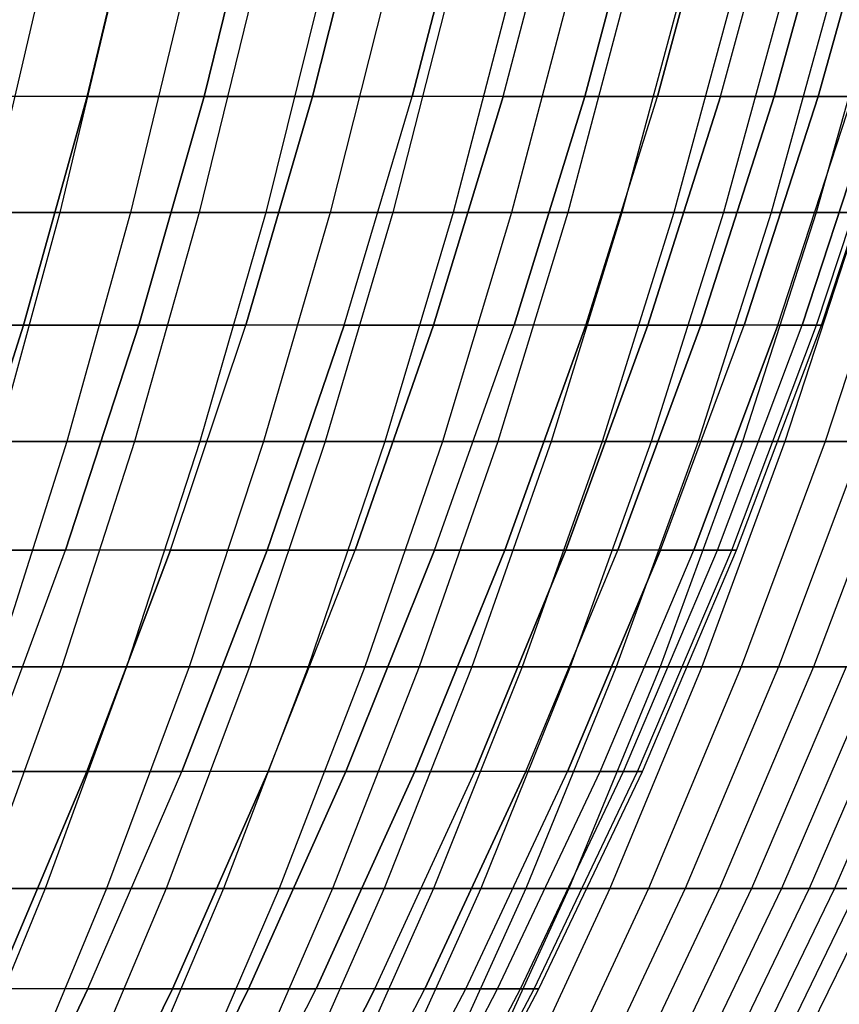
# Model space of a CAD drawing. Extents: x -125 to 125, y -143 to 0.
# Tile 123 of 241: x 44.52 to 53.02, y -109.62 to -99.41. Entities that reach past the tile are written whole.
import ezdxf

# ---------------------------------------------------------------- set-up
doc = ezdxf.new("R2010")
doc.units = 0
doc.header["$LTSCALE"] = 25.4
doc.layers.get('0').update_dxf_attribs({"linetype": 'CONTINUOUS'})

# ---------------------------------------------------------------- blocks, each defined once
blk = doc.blocks.new('NL2500026672_STL')
at = {"color": 0}
for p, q in [((45.216, -100.208, 28.806), (45.789, -97.807, 29.171)), ((45.216, -100.208, 28.806), (45.789, -97.807, 29.171)), ((45.216, -100.208, -28.806), (45.789, -97.807, -29.171)), ((45.216, -100.208, -28.806), (45.789, -97.807, -29.171)), ((46.43, -100.208, 26.806), (47.018, -97.807, 27.146)), ((46.43, -100.208, 26.806), (47.018, -97.807, 27.146)), ((47.018, -97.807, -27.146), (46.43, -100.208, -26.806)), ((47.018, -97.807, -27.146), (46.43, -100.208, -26.806)), ((47.555, -100.208, 24.755), (48.157, -97.807, 25.069)), ((47.555, -100.208, 24.755), (48.157, -97.807, 25.069)), ((48.157, -97.807, -25.069), (47.555, -100.208, -24.755)), ((48.157, -97.807, -25.069), (47.555, -100.208, -24.755)), ((48.589, -100.208, 22.658), (49.205, -97.807, 22.945)), ((48.589, -100.208, 22.658), (49.205, -97.807, 22.945)), ((49.205, -97.807, -22.945), (48.589, -100.208, -22.658)), ((49.205, -97.807, -22.945), (48.589, -100.208, -22.658)), ((49.531, -100.208, 20.517), (50.159, -97.807, 20.777)), ((49.531, -100.208, 20.517), (50.159, -97.807, 20.777)), ((49.531, -100.208, -20.517), (50.159, -97.807, -20.777)), ((49.531, -100.208, -20.517), (50.159, -97.807, -20.777)), ((50.379, -100.208, 18.336), (51.017, -97.807, 18.569)), ((50.379, -100.208, 18.336), (51.017, -97.807, 18.569)), ((51.017, -97.807, -18.569), (50.379, -100.208, -18.336)), ((51.017, -97.807, -18.569), (50.379, -100.208, -18.336)), ((51.131, -100.208, 16.122), (51.779, -97.807, 16.326)), ((51.131, -100.208, 16.122), (51.779, -97.807, 16.326)), ((51.779, -97.807, -16.326), (51.131, -100.208, -16.122)), ((51.779, -97.807, -16.326), (51.131, -100.208, -16.122)), ((51.785, -100.208, 13.876), (52.442, -97.807, 14.052)), ((51.785, -100.208, 13.876), (52.442, -97.807, 14.052)), ((51.785, -100.208, -13.876), (52.442, -97.807, -14.052)), ((51.785, -100.208, -13.876), (52.442, -97.807, -14.052)), ((52.341, -100.208, 11.604), (53.005, -97.807, 11.751)), ((52.341, -100.208, 11.604), (53.005, -97.807, 11.751)), ((53.005, -97.807, -11.751), (52.341, -100.208, -11.604)), ((53.005, -97.807, -11.751), (52.341, -100.208, -11.604)), ((52.798, -100.208, 9.31), (53.467, -97.807, 9.428)), ((52.798, -100.208, 9.31), (53.467, -97.807, 9.428)), ((53.467, -97.807, -9.428), (52.798, -100.208, -9.31)), ((53.467, -97.807, -9.428), (52.798, -100.208, -9.31)), ((44.746, -99.006, -36.574), (44.184, -101.412, -36.115)), ((44.746, -99.006, -36.574), (44.184, -101.412, -36.115)), ((45.507, -99.006, 35.623), (44.935, -101.412, 35.175)), ((45.507, -99.006, 35.623), (44.935, -101.412, 35.175)), ((46.248, -99.006, -34.655), (45.667, -101.412, -34.22)), ((46.248, -99.006, -34.655), (45.667, -101.412, -34.22)), ((46.968, -99.006, 33.673), (46.378, -101.412, 33.249)), ((46.968, -99.006, 33.673), (46.378, -101.412, 33.249)), ((47.668, -99.006, -32.675), (47.069, -101.412, -32.264)), ((47.668, -99.006, -32.675), (47.069, -101.412, -32.264)), ((48.346, -99.006, 31.663), (47.739, -101.412, 31.265)), ((48.346, -99.006, 31.663), (47.739, -101.412, 31.265)), ((49.003, -99.006, -30.636), (48.387, -101.412, -30.251)), ((49.003, -99.006, -30.636), (48.387, -101.412, -30.251)), ((49.638, -99.006, 29.596), (49.014, -101.412, 29.225)), ((49.638, -99.006, 29.596), (49.014, -101.412, 29.225)), ((50.251, -99.006, -28.543), (49.619, -101.412, -28.185)), ((50.251, -99.006, -28.543), (49.619, -101.412, -28.185)), ((50.841, -99.006, 27.478), (50.203, -101.412, 27.132)), ((50.841, -99.006, 27.478), (50.203, -101.412, 27.132)), ((51.409, -99.006, -26.4), (50.763, -101.412, -26.068)), ((51.409, -99.006, -26.4), (50.763, -101.412, -26.068)), ((51.955, -99.006, 25.31), (51.302, -101.412, 24.992)), ((51.955, -99.006, 25.31), (51.302, -101.412, 24.992)), ((52.477, -99.006, -24.209), (51.817, -101.412, -23.905)), ((52.477, -99.006, -24.209), (51.817, -101.412, -23.905)), ((52.975, -99.006, 23.097), (52.31, -101.412, 22.807)), ((52.975, -99.006, 23.097), (52.31, -101.412, 22.807)), ((53.451, -99.006, -21.975), (52.779, -101.412, -21.699)), ((53.451, -99.006, -21.975), (52.779, -101.412, -21.699)), ((45.216, -100.208, 28.806), (43.917, -100.208, 30.751)), ((45.216, -100.208, 28.806), (43.917, -100.208, 30.751)), ((45.216, -100.208, -28.806), (43.917, -100.208, -30.751)), ((45.216, -100.208, -28.806), (43.917, -100.208, -30.751)), ((44.558, -102.577, 28.387), (45.216, -100.208, 28.806)), ((44.558, -102.577, 28.387), (45.216, -100.208, 28.806)), ((45.216, -100.208, -28.806), (44.558, -102.577, -28.387)), ((45.216, -100.208, -28.806), (44.558, -102.577, -28.387)), ((46.43, -100.208, 26.806), (45.216, -100.208, 28.806)), ((46.43, -100.208, 26.806), (45.216, -100.208, 28.806)), ((45.216, -100.208, -28.806), (46.43, -100.208, -26.806)), ((45.216, -100.208, -28.806), (46.43, -100.208, -26.806)), ((45.754, -102.577, 26.416), (46.43, -100.208, 26.806)), ((45.754, -102.577, 26.416), (46.43, -100.208, 26.806)), ((46.43, -100.208, -26.806), (45.754, -102.577, -26.416)), ((46.43, -100.208, -26.806), (45.754, -102.577, -26.416)), ((47.555, -100.208, 24.755), (46.43, -100.208, 26.806)), ((47.555, -100.208, 24.755), (46.43, -100.208, 26.806)), ((46.43, -100.208, -26.806), (47.555, -100.208, -24.755)), ((46.43, -100.208, -26.806), (47.555, -100.208, -24.755)), ((46.863, -102.577, 24.395), (47.555, -100.208, 24.755)), ((46.863, -102.577, 24.395), (47.555, -100.208, 24.755)), ((47.555, -100.208, -24.755), (46.863, -102.577, -24.395)), ((47.555, -100.208, -24.755), (46.863, -102.577, -24.395)), ((48.589, -100.208, 22.658), (47.555, -100.208, 24.755)), ((48.589, -100.208, 22.658), (47.555, -100.208, 24.755)), ((47.555, -100.208, -24.755), (48.589, -100.208, -22.658)), ((47.555, -100.208, -24.755), (48.589, -100.208, -22.658)), ((47.882, -102.577, 22.328), (48.589, -100.208, 22.658)), ((47.882, -102.577, 22.328), (48.589, -100.208, 22.658)), ((47.882, -102.577, -22.328), (48.589, -100.208, -22.658)), ((47.882, -102.577, -22.328), (48.589, -100.208, -22.658)), ((49.531, -100.208, 20.517), (48.589, -100.208, 22.658)), ((49.531, -100.208, 20.517), (48.589, -100.208, 22.658)), ((49.531, -100.208, -20.517), (48.589, -100.208, -22.658)), ((49.531, -100.208, -20.517), (48.589, -100.208, -22.658)), ((48.81, -102.577, 20.218), (49.531, -100.208, 20.517)), ((48.81, -102.577, 20.218), (49.531, -100.208, 20.517)), ((49.531, -100.208, -20.517), (48.81, -102.577, -20.218)), ((49.531, -100.208, -20.517), (48.81, -102.577, -20.218)), ((50.379, -100.208, 18.336), (49.531, -100.208, 20.517)), ((50.379, -100.208, 18.336), (49.531, -100.208, 20.517)), ((49.531, -100.208, -20.517), (50.379, -100.208, -18.336)), ((49.531, -100.208, -20.517), (50.379, -100.208, -18.336)), ((49.646, -102.577, 18.07), (50.379, -100.208, 18.336)), ((49.646, -102.577, 18.07), (50.379, -100.208, 18.336)), ((50.379, -100.208, -18.336), (49.646, -102.577, -18.07)), ((50.379, -100.208, -18.336), (49.646, -102.577, -18.07)), ((51.131, -100.208, 16.122), (50.379, -100.208, 18.336)), ((51.131, -100.208, 16.122), (50.379, -100.208, 18.336)), ((50.379, -100.208, -18.336), (51.131, -100.208, -16.122)), ((50.379, -100.208, -18.336), (51.131, -100.208, -16.122)), ((50.387, -102.577, 15.887), (51.131, -100.208, 16.122)), ((50.387, -102.577, 15.887), (51.131, -100.208, 16.122)), ((50.387, -102.577, -15.887), (51.131, -100.208, -16.122)), ((50.387, -102.577, -15.887), (51.131, -100.208, -16.122)), ((51.032, -102.577, 13.674), (51.785, -100.208, 13.876)), ((51.032, -102.577, 13.674), (51.785, -100.208, 13.876)), ((51.785, -100.208, -13.876), (51.032, -102.577, -13.674)), ((51.785, -100.208, -13.876), (51.032, -102.577, -13.674)), ((51.785, -100.208, 13.876), (51.131, -100.208, 16.122)), ((51.785, -100.208, 13.876), (51.131, -100.208, 16.122)), ((51.785, -100.208, -13.876), (51.131, -100.208, -16.122)), ((51.785, -100.208, -13.876), (51.131, -100.208, -16.122)), ((51.58, -102.577, 11.435), (52.341, -100.208, 11.604)), ((51.58, -102.577, 11.435), (52.341, -100.208, 11.604)), ((52.341, -100.208, -11.604), (51.58, -102.577, -11.435)), ((52.341, -100.208, -11.604), (51.58, -102.577, -11.435)), ((52.341, -100.208, 11.604), (51.785, -100.208, 13.876)), ((52.341, -100.208, 11.604), (51.785, -100.208, 13.876)), ((51.785, -100.208, -13.876), (52.341, -100.208, -11.604)), ((51.785, -100.208, -13.876), (52.341, -100.208, -11.604)), ((52.029, -102.577, 9.174), (52.798, -100.208, 9.31)), ((52.029, -102.577, 9.174), (52.798, -100.208, 9.31)), ((52.798, -100.208, -9.31), (52.029, -102.577, -9.174)), ((52.798, -100.208, -9.31), (52.029, -102.577, -9.174)), ((52.798, -100.208, 9.31), (52.341, -100.208, 11.604)), ((52.798, -100.208, 9.31), (52.341, -100.208, 11.604)), ((52.341, -100.208, -11.604), (52.798, -100.208, -9.31)), ((52.341, -100.208, -11.604), (52.798, -100.208, -9.31)), ((52.38, -102.577, 6.896), (53.154, -100.208, 6.998)), ((52.38, -102.577, 6.896), (53.154, -100.208, 6.998)), ((52.38, -102.577, -6.896), (53.154, -100.208, -6.998)), ((52.38, -102.577, -6.896), (53.154, -100.208, -6.998)), ((53.408, -100.208, -4.673), (52.631, -102.577, -4.605)), ((52.631, -102.577, 4.605), (53.408, -100.208, 4.673)), ((52.631, -102.577, 4.605), (53.408, -100.208, 4.673)), ((53.408, -100.208, -4.673), (52.631, -102.577, -4.605)), ((52.782, -102.577, -2.304), (53.561, -100.208, -2.339)), ((52.782, -102.577, -2.304), (53.561, -100.208, -2.339)), ((52.782, -102.577, 2.304), (53.561, -100.208, 2.339)), ((52.782, -102.577, 2.304), (53.561, -100.208, 2.339)), ((53.154, -100.208, 6.998), (52.798, -100.208, 9.31)), ((53.154, -100.208, 6.998), (52.798, -100.208, 9.31)), ((52.798, -100.208, -9.31), (53.154, -100.208, -6.998)), ((52.798, -100.208, -9.31), (53.154, -100.208, -6.998)), ((52.832, -102.577), (53.612, -100.208)), ((52.832, -102.577), (53.612, -100.208)), ((43.412, -101.412, 37.038), (44.935, -101.412, 35.175)), ((43.412, -101.412, 37.038), (44.935, -101.412, 35.175)), ((45.667, -101.412, -34.22), (44.184, -101.412, -36.115)), ((45.667, -101.412, -34.22), (44.184, -101.412, -36.115)), ((44.935, -101.412, 35.175), (44.285, -103.785, 34.666)), ((44.935, -101.412, 35.175), (44.285, -103.785, 34.666)), ((44.935, -101.412, 35.175), (46.378, -101.412, 33.249)), ((44.935, -101.412, 35.175), (46.378, -101.412, 33.249)), ((45.667, -101.412, -34.22), (45.006, -103.785, -33.724)), ((45.667, -101.412, -34.22), (45.006, -103.785, -33.724)), ((47.069, -101.412, -32.264), (45.667, -101.412, -34.22)), ((47.069, -101.412, -32.264), (45.667, -101.412, -34.22)), ((46.378, -101.412, 33.249), (45.707, -103.785, 32.768)), ((46.378, -101.412, 33.249), (45.707, -103.785, 32.768)), ((46.378, -101.412, 33.249), (47.739, -101.412, 31.265)), ((46.378, -101.412, 33.249), (47.739, -101.412, 31.265)), ((47.069, -101.412, -32.264), (46.387, -103.785, -31.797)), ((47.069, -101.412, -32.264), (46.387, -103.785, -31.797)), ((47.739, -101.412, 31.265), (47.047, -103.785, 30.812)), ((47.739, -101.412, 31.265), (47.047, -103.785, 30.812)), ((48.387, -101.412, -30.251), (47.069, -101.412, -32.264)), ((48.387, -101.412, -30.251), (47.069, -101.412, -32.264)), ((48.387, -101.412, -30.251), (47.686, -103.785, -29.813)), ((48.387, -101.412, -30.251), (47.686, -103.785, -29.813)), ((47.739, -101.412, 31.265), (49.014, -101.412, 29.225)), ((47.739, -101.412, 31.265), (49.014, -101.412, 29.225)), ((49.014, -101.412, 29.225), (48.304, -103.785, 28.801)), ((49.014, -101.412, 29.225), (48.304, -103.785, 28.801)), ((49.619, -101.412, -28.185), (48.387, -101.412, -30.251)), ((49.619, -101.412, -28.185), (48.387, -101.412, -30.251)), ((49.619, -101.412, -28.185), (48.901, -103.785, -27.777)), ((49.619, -101.412, -28.185), (48.901, -103.785, -27.777)), ((49.014, -101.412, 29.225), (50.203, -101.412, 27.132)), ((49.014, -101.412, 29.225), (50.203, -101.412, 27.132)), ((50.203, -101.412, 27.132), (49.476, -103.785, 26.739)), ((50.203, -101.412, 27.132), (49.476, -103.785, 26.739)), ((50.763, -101.412, -26.068), (49.619, -101.412, -28.185)), ((50.763, -101.412, -26.068), (49.619, -101.412, -28.185)), ((50.763, -101.412, -26.068), (50.028, -103.785, -25.69)), ((50.763, -101.412, -26.068), (50.028, -103.785, -25.69)), ((50.203, -101.412, 27.132), (51.302, -101.412, 24.992)), ((50.203, -101.412, 27.132), (51.302, -101.412, 24.992)), ((51.302, -101.412, 24.992), (50.559, -103.785, 24.63)), ((51.302, -101.412, 24.992), (50.559, -103.785, 24.63)), ((51.817, -101.412, -23.905), (50.763, -101.412, -26.068)), ((51.817, -101.412, -23.905), (50.763, -101.412, -26.068)), ((51.817, -101.412, -23.905), (51.067, -103.785, -23.558)), ((51.817, -101.412, -23.905), (51.067, -103.785, -23.558)), ((51.302, -101.412, 24.992), (52.31, -101.412, 22.807)), ((51.302, -101.412, 24.992), (52.31, -101.412, 22.807)), ((52.31, -101.412, 22.807), (51.552, -103.785, 22.477)), ((52.31, -101.412, 22.807), (51.552, -103.785, 22.477)), ((52.779, -101.412, -21.699), (51.817, -101.412, -23.905)), ((52.779, -101.412, -21.699), (51.817, -101.412, -23.905)), ((52.779, -101.412, -21.699), (52.015, -103.785, -21.385)), ((52.779, -101.412, -21.699), (52.015, -103.785, -21.385)), ((52.31, -101.412, 22.807), (53.225, -101.412, 20.581)), ((52.31, -101.412, 22.807), (53.225, -101.412, 20.581)), ((53.225, -101.412, 20.581), (52.454, -103.785, 20.283)), ((53.225, -101.412, 20.581), (52.454, -103.785, 20.283)), ((53.647, -101.412, -19.455), (52.779, -101.412, -21.699)), ((53.647, -101.412, -19.455), (52.779, -101.412, -21.699)), ((53.647, -101.412, -19.455), (52.87, -103.785, -19.173)), ((53.647, -101.412, -19.455), (52.87, -103.785, -19.173)), ((44.558, -102.577, 28.387), (43.277, -102.577, 30.303)), ((44.558, -102.577, 28.387), (43.277, -102.577, 30.303)), ((43.277, -102.577, -30.303), (44.558, -102.577, -28.387)), ((43.277, -102.577, -30.303), (44.558, -102.577, -28.387)), ((43.816, -104.911, 27.914), (44.558, -102.577, 28.387)), ((43.816, -104.911, 27.914), (44.558, -102.577, 28.387)), ((44.558, -102.577, -28.387), (43.816, -104.911, -27.914)), ((44.558, -102.577, -28.387), (43.816, -104.911, -27.914)), ((45.754, -102.577, 26.416), (44.558, -102.577, 28.387)), ((45.754, -102.577, 26.416), (44.558, -102.577, 28.387)), ((44.558, -102.577, -28.387), (45.754, -102.577, -26.416)), ((44.558, -102.577, -28.387), (45.754, -102.577, -26.416)), ((44.992, -104.911, 25.976), (45.754, -102.577, 26.416)), ((44.992, -104.911, 25.976), (45.754, -102.577, 26.416)), ((45.754, -102.577, -26.416), (44.992, -104.911, -25.976)), ((45.754, -102.577, -26.416), (44.992, -104.911, -25.976)), ((46.863, -102.577, 24.395), (45.754, -102.577, 26.416)), ((46.863, -102.577, 24.395), (45.754, -102.577, 26.416)), ((45.754, -102.577, -26.416), (46.863, -102.577, -24.395)), ((45.754, -102.577, -26.416), (46.863, -102.577, -24.395)), ((46.082, -104.911, 23.989), (46.863, -102.577, 24.395)), ((46.082, -104.911, 23.989), (46.863, -102.577, 24.395)), ((46.082, -104.911, -23.989), (46.863, -102.577, -24.395)), ((46.082, -104.911, -23.989), (46.863, -102.577, -24.395)), ((47.882, -102.577, 22.328), (46.863, -102.577, 24.395)), ((47.882, -102.577, 22.328), (46.863, -102.577, 24.395)), ((47.882, -102.577, -22.328), (46.863, -102.577, -24.395)), ((47.882, -102.577, -22.328), (46.863, -102.577, -24.395)), ((47.085, -104.911, 21.956), (47.882, -102.577, 22.328)), ((47.085, -104.911, 21.956), (47.882, -102.577, 22.328)), ((47.882, -102.577, -22.328), (47.085, -104.911, -21.956)), ((47.882, -102.577, -22.328), (47.085, -104.911, -21.956)), ((48.81, -102.577, 20.218), (47.882, -102.577, 22.328)), ((48.81, -102.577, 20.218), (47.882, -102.577, 22.328)), ((47.882, -102.577, -22.328), (48.81, -102.577, -20.218)), ((47.882, -102.577, -22.328), (48.81, -102.577, -20.218)), ((47.998, -104.911, 19.881), (48.81, -102.577, 20.218)), ((47.998, -104.911, 19.881), (48.81, -102.577, 20.218)), ((48.81, -102.577, -20.218), (47.998, -104.911, -19.881)), ((48.81, -102.577, -20.218), (47.998, -104.911, -19.881)), ((49.646, -102.577, 18.07), (48.81, -102.577, 20.218)), ((49.646, -102.577, 18.07), (48.81, -102.577, 20.218)), ((48.81, -102.577, -20.218), (49.646, -102.577, -18.07)), ((48.81, -102.577, -20.218), (49.646, -102.577, -18.07)), ((48.819, -104.911, 17.769), (49.646, -102.577, 18.07)), ((48.819, -104.911, 17.769), (49.646, -102.577, 18.07)), ((48.819, -104.911, -17.769), (49.646, -102.577, -18.07)), ((48.819, -104.911, -17.769), (49.646, -102.577, -18.07)), ((49.548, -104.911, 15.622), (50.387, -102.577, 15.887)), ((49.548, -104.911, 15.622), (50.387, -102.577, 15.887)), ((50.387, -102.577, -15.887), (49.548, -104.911, -15.622)), ((50.387, -102.577, -15.887), (49.548, -104.911, -15.622)), ((50.387, -102.577, 15.887), (49.646, -102.577, 18.07)), ((50.387, -102.577, 15.887), (49.646, -102.577, 18.07)), ((50.387, -102.577, -15.887), (49.646, -102.577, -18.07)), ((50.387, -102.577, -15.887), (49.646, -102.577, -18.07)), ((50.182, -104.911, 13.446), (51.032, -102.577, 13.674)), ((50.182, -104.911, 13.446), (51.032, -102.577, 13.674)), ((51.032, -102.577, -13.674), (50.182, -104.911, -13.446)), ((51.032, -102.577, -13.674), (50.182, -104.911, -13.446)), ((51.032, -102.577, 13.674), (50.387, -102.577, 15.887)), ((51.032, -102.577, 13.674), (50.387, -102.577, 15.887)), ((50.387, -102.577, -15.887), (51.032, -102.577, -13.674)), ((50.387, -102.577, -15.887), (51.032, -102.577, -13.674)), ((50.721, -104.911, 11.245), (51.58, -102.577, 11.435)), ((50.721, -104.911, 11.245), (51.58, -102.577, 11.435)), ((51.58, -102.577, -11.435), (50.721, -104.911, -11.245)), ((51.58, -102.577, -11.435), (50.721, -104.911, -11.245)), ((51.58, -102.577, 11.435), (51.032, -102.577, 13.674)), ((51.58, -102.577, 11.435), (51.032, -102.577, 13.674)), ((51.032, -102.577, -13.674), (51.58, -102.577, -11.435)), ((51.032, -102.577, -13.674), (51.58, -102.577, -11.435)), ((51.163, -104.911, 9.021), (52.029, -102.577, 9.174)), ((51.163, -104.911, 9.021), (52.029, -102.577, 9.174)), ((51.163, -104.911, -9.021), (52.029, -102.577, -9.174)), ((51.163, -104.911, -9.021), (52.029, -102.577, -9.174)), ((52.38, -102.577, -6.896), (51.508, -104.911, -6.781)), ((51.508, -104.911, 6.781), (52.38, -102.577, 6.896)), ((51.508, -104.911, 6.781), (52.38, -102.577, 6.896)), ((52.38, -102.577, -6.896), (51.508, -104.911, -6.781)), ((52.029, -102.577, 9.174), (51.58, -102.577, 11.435)), ((52.029, -102.577, 9.174), (51.58, -102.577, 11.435)), ((51.58, -102.577, -11.435), (52.029, -102.577, -9.174)), ((51.58, -102.577, -11.435), (52.029, -102.577, -9.174)), ((51.755, -104.911, -4.528), (52.631, -102.577, -4.605)), ((51.755, -104.911, -4.528), (52.631, -102.577, -4.605)), ((51.755, -104.911, 4.528), (52.631, -102.577, 4.605)), ((51.755, -104.911, 4.528), (52.631, -102.577, 4.605)), ((51.903, -104.911, -2.266), (52.782, -102.577, -2.304)), ((51.903, -104.911, -2.266), (52.782, -102.577, -2.304)), ((51.903, -104.911, 2.266), (52.782, -102.577, 2.304)), ((51.903, -104.911, 2.266), (52.782, -102.577, 2.304)), ((51.952, -104.911), (52.832, -102.577)), ((51.952, -104.911), (52.832, -102.577)), ((52.38, -102.577, 6.896), (52.029, -102.577, 9.174)), ((52.38, -102.577, 6.896), (52.029, -102.577, 9.174)), ((52.38, -102.577, -6.896), (52.029, -102.577, -9.174)), ((52.38, -102.577, -6.896), (52.029, -102.577, -9.174)), ((52.38, -102.577, -6.896), (52.631, -102.577, -4.605)), ((52.631, -102.577, 4.605), (52.38, -102.577, 6.896)), ((52.631, -102.577, 4.605), (52.38, -102.577, 6.896)), ((52.38, -102.577, -6.896), (52.631, -102.577, -4.605)), ((52.631, -102.577, -4.605), (52.782, -102.577, -2.304)), ((52.631, -102.577, -4.605), (52.782, -102.577, -2.304)), ((52.782, -102.577, 2.304), (52.631, -102.577, 4.605)), ((52.782, -102.577, 2.304), (52.631, -102.577, 4.605)), ((52.782, -102.577, -2.304), (52.832, -102.577)), ((52.782, -102.577, -2.304), (52.832, -102.577)), ((52.832, -102.577), (52.782, -102.577, 2.304)), ((52.832, -102.577), (52.782, -102.577, 2.304)), ((45.006, -103.785, -33.724), (43.544, -103.785, -35.592)), ((45.006, -103.785, -33.724), (43.544, -103.785, -35.592)), ((45.006, -103.785, -33.724), (44.265, -106.122, -33.17)), ((45.006, -103.785, -33.724), (44.265, -106.122, -33.17)), ((44.285, -103.785, 34.666), (45.707, -103.785, 32.768)), ((44.285, -103.785, 34.666), (45.707, -103.785, 32.768)), ((45.707, -103.785, 32.768), (44.955, -106.122, 32.229)), ((45.707, -103.785, 32.768), (44.955, -106.122, 32.229)), ((46.387, -103.785, -31.797), (45.006, -103.785, -33.724)), ((46.387, -103.785, -31.797), (45.006, -103.785, -33.724)), ((46.387, -103.785, -31.797), (45.624, -106.122, -31.274)), ((46.387, -103.785, -31.797), (45.624, -106.122, -31.274)), ((45.707, -103.785, 32.768), (47.047, -103.785, 30.812)), ((45.707, -103.785, 32.768), (47.047, -103.785, 30.812)), ((47.047, -103.785, 30.812), (46.274, -106.122, 30.305)), ((47.047, -103.785, 30.812), (46.274, -106.122, 30.305)), ((47.686, -103.785, -29.813), (46.387, -103.785, -31.797)), ((47.686, -103.785, -29.813), (46.387, -103.785, -31.797)), ((47.686, -103.785, -29.813), (46.902, -106.122, -29.323)), ((47.686, -103.785, -29.813), (46.902, -106.122, -29.323)), ((47.047, -103.785, 30.812), (48.304, -103.785, 28.801)), ((47.047, -103.785, 30.812), (48.304, -103.785, 28.801)), ((48.304, -103.785, 28.801), (47.51, -106.122, 28.328)), ((48.304, -103.785, 28.801), (47.51, -106.122, 28.328)), ((48.901, -103.785, -27.777), (47.686, -103.785, -29.813)), ((48.901, -103.785, -27.777), (47.686, -103.785, -29.813)), ((48.901, -103.785, -27.777), (48.097, -106.122, -27.32)), ((48.901, -103.785, -27.777), (48.097, -106.122, -27.32)), ((48.304, -103.785, 28.801), (49.476, -103.785, 26.739)), ((48.304, -103.785, 28.801), (49.476, -103.785, 26.739)), ((49.476, -103.785, 26.739), (48.662, -106.122, 26.3)), ((49.476, -103.785, 26.739), (48.662, -106.122, 26.3)), ((50.028, -103.785, -25.69), (48.901, -103.785, -27.777)), ((50.028, -103.785, -25.69), (48.901, -103.785, -27.777)), ((50.028, -103.785, -25.69), (49.206, -106.122, -25.268)), ((50.028, -103.785, -25.69), (49.206, -106.122, -25.268)), ((49.476, -103.785, 26.739), (50.559, -103.785, 24.63)), ((49.476, -103.785, 26.739), (50.559, -103.785, 24.63)), ((50.559, -103.785, 24.63), (49.727, -106.122, 24.225)), ((50.559, -103.785, 24.63), (49.727, -106.122, 24.225)), ((51.067, -103.785, -23.558), (50.028, -103.785, -25.69)), ((51.067, -103.785, -23.558), (50.028, -103.785, -25.69)), ((51.067, -103.785, -23.558), (50.227, -106.122, -23.171)), ((51.067, -103.785, -23.558), (50.227, -106.122, -23.171)), ((50.559, -103.785, 24.63), (51.552, -103.785, 22.477)), ((50.559, -103.785, 24.63), (51.552, -103.785, 22.477)), ((51.552, -103.785, 22.477), (50.704, -106.122, 22.107)), ((51.552, -103.785, 22.477), (50.704, -106.122, 22.107)), ((52.015, -103.785, -21.385), (51.067, -103.785, -23.558)), ((52.015, -103.785, -21.385), (51.067, -103.785, -23.558)), ((52.015, -103.785, -21.385), (51.159, -106.122, -21.033)), ((52.015, -103.785, -21.385), (51.159, -106.122, -21.033)), ((51.552, -103.785, 22.477), (52.454, -103.785, 20.283)), ((51.552, -103.785, 22.477), (52.454, -103.785, 20.283)), ((52.454, -103.785, 20.283), (51.591, -106.122, 19.95)), ((52.454, -103.785, 20.283), (51.591, -106.122, 19.95)), ((52.87, -103.785, -19.173), (52, -106.122, -18.858)), ((52.87, -103.785, -19.173), (52, -106.122, -18.858)), ((52.87, -103.785, -19.173), (52.015, -103.785, -21.385)), ((52.87, -103.785, -19.173), (52.015, -103.785, -21.385)), ((53.262, -103.785, 18.054), (52.386, -106.122, 17.757)), ((53.262, -103.785, 18.054), (52.386, -106.122, 17.757)), ((52.454, -103.785, 20.283), (53.262, -103.785, 18.054)), ((52.454, -103.785, 20.283), (53.262, -103.785, 18.054)), ((53.631, -103.785, -16.927), (52.749, -106.122, -16.649)), ((53.631, -103.785, -16.927), (52.749, -106.122, -16.649)), ((53.631, -103.785, -16.927), (52.87, -103.785, -19.173)), ((53.631, -103.785, -16.927), (52.87, -103.785, -19.173)), ((44.992, -104.911, 25.976), (43.816, -104.911, 27.914)), ((44.992, -104.911, 25.976), (43.816, -104.911, 27.914)), ((43.816, -104.911, -27.914), (44.992, -104.911, -25.976)), ((43.816, -104.911, -27.914), (44.992, -104.911, -25.976)), ((44.145, -107.207, 25.487), (44.992, -104.911, 25.976)), ((44.145, -107.207, 25.487), (44.992, -104.911, 25.976)), ((44.145, -107.207, -25.487), (44.992, -104.911, -25.976)), ((44.145, -107.207, -25.487), (44.992, -104.911, -25.976)), ((46.082, -104.911, 23.989), (44.992, -104.911, 25.976)), ((46.082, -104.911, 23.989), (44.992, -104.911, 25.976)), ((46.082, -104.911, -23.989), (44.992, -104.911, -25.976)), ((46.082, -104.911, -23.989), (44.992, -104.911, -25.976)), ((45.215, -107.207, 23.538), (46.082, -104.911, 23.989)), ((45.215, -107.207, 23.538), (46.082, -104.911, 23.989)), ((46.082, -104.911, -23.989), (45.215, -107.207, -23.538)), ((46.082, -104.911, -23.989), (45.215, -107.207, -23.538)), ((47.085, -104.911, 21.956), (46.082, -104.911, 23.989)), ((47.085, -104.911, 21.956), (46.082, -104.911, 23.989)), ((46.082, -104.911, -23.989), (47.085, -104.911, -21.956)), ((46.082, -104.911, -23.989), (47.085, -104.911, -21.956)), ((46.199, -107.207, 21.543), (47.085, -104.911, 21.956)), ((46.199, -107.207, 21.543), (47.085, -104.911, 21.956)), ((47.085, -104.911, -21.956), (46.199, -107.207, -21.543)), ((47.085, -104.911, -21.956), (46.199, -107.207, -21.543)), ((47.998, -104.911, 19.881), (47.085, -104.911, 21.956)), ((47.998, -104.911, 19.881), (47.085, -104.911, 21.956)), ((47.085, -104.911, -21.956), (47.998, -104.911, -19.881)), ((47.085, -104.911, -21.956), (47.998, -104.911, -19.881)), ((47.095, -107.207, 19.507), (47.998, -104.911, 19.881)), ((47.095, -107.207, 19.507), (47.998, -104.911, 19.881)), ((47.095, -107.207, -19.507), (47.998, -104.911, -19.881)), ((47.095, -107.207, -19.507), (47.998, -104.911, -19.881)), ((47.901, -107.207, 17.434), (48.819, -104.911, 17.769)), ((47.901, -107.207, 17.434), (48.819, -104.911, 17.769)), ((48.819, -104.911, -17.769), (47.901, -107.207, -17.434)), ((48.819, -104.911, -17.769), (47.901, -107.207, -17.434)), ((48.819, -104.911, 17.769), (47.998, -104.911, 19.881)), ((48.819, -104.911, 17.769), (47.998, -104.911, 19.881)), ((48.819, -104.911, -17.769), (47.998, -104.911, -19.881)), ((48.819, -104.911, -17.769), (47.998, -104.911, -19.881)), ((48.615, -107.207, 15.328), (49.548, -104.911, 15.622)), ((48.615, -107.207, 15.328), (49.548, -104.911, 15.622)), ((49.548, -104.911, -15.622), (48.615, -107.207, -15.328)), ((49.548, -104.911, -15.622), (48.615, -107.207, -15.328)), ((49.548, -104.911, 15.622), (48.819, -104.911, 17.769)), ((49.548, -104.911, 15.622), (48.819, -104.911, 17.769)), ((48.819, -104.911, -17.769), (49.548, -104.911, -15.622)), ((48.819, -104.911, -17.769), (49.548, -104.911, -15.622)), ((49.238, -107.207, 13.193), (50.182, -104.911, 13.446)), ((49.238, -107.207, 13.193), (50.182, -104.911, 13.446)), ((50.182, -104.911, -13.446), (49.238, -107.207, -13.193)), ((50.182, -104.911, -13.446), (49.238, -107.207, -13.193)), ((50.182, -104.911, 13.446), (49.548, -104.911, 15.622)), ((50.182, -104.911, 13.446), (49.548, -104.911, 15.622)), ((49.548, -104.911, -15.622), (50.182, -104.911, -13.446)), ((49.548, -104.911, -15.622), (50.182, -104.911, -13.446)), ((49.766, -107.207, 11.033), (50.721, -104.911, 11.245)), ((49.766, -107.207, 11.033), (50.721, -104.911, 11.245)), ((49.766, -107.207, -11.033), (50.721, -104.911, -11.245)), ((49.766, -107.207, -11.033), (50.721, -104.911, -11.245)), ((50.721, -104.911, 11.245), (50.182, -104.911, 13.446)), ((50.721, -104.911, 11.245), (50.182, -104.911, 13.446)), ((50.182, -104.911, -13.446), (50.721, -104.911, -11.245)), ((50.182, -104.911, -13.446), (50.721, -104.911, -11.245)), ((51.163, -104.911, -9.021), (50.2, -107.207, -8.852)), ((50.2, -107.207, 8.852), (51.163, -104.911, 9.021)), ((50.2, -107.207, 8.852), (51.163, -104.911, 9.021)), ((51.163, -104.911, -9.021), (50.2, -107.207, -8.852)), ((50.539, -107.207, -6.654), (51.508, -104.911, -6.781)), ((50.539, -107.207, -6.654), (51.508, -104.911, -6.781)), ((50.539, -107.207, 6.654), (51.508, -104.911, 6.781)), ((50.539, -107.207, 6.654), (51.508, -104.911, 6.781)), ((51.163, -104.911, 9.021), (50.721, -104.911, 11.245)), ((51.163, -104.911, 9.021), (50.721, -104.911, 11.245)), ((51.163, -104.911, -9.021), (50.721, -104.911, -11.245)), ((51.163, -104.911, -9.021), (50.721, -104.911, -11.245)), ((50.781, -107.207, -4.443), (51.755, -104.911, -4.528)), ((50.781, -107.207, -4.443), (51.755, -104.911, -4.528)), ((50.781, -107.207, 4.443), (51.755, -104.911, 4.528)), ((50.781, -107.207, 4.443), (51.755, -104.911, 4.528)), ((50.926, -107.207, -2.223), (51.903, -104.911, -2.266)), ((50.926, -107.207, -2.223), (51.903, -104.911, -2.266)), ((50.926, -107.207, 2.223), (51.903, -104.911, 2.266)), ((50.926, -107.207, 2.223), (51.903, -104.911, 2.266)), ((50.975, -107.207), (51.952, -104.911)), ((50.975, -107.207), (51.952, -104.911)), ((51.163, -104.911, -9.021), (51.508, -104.911, -6.781)), ((51.508, -104.911, 6.781), (51.163, -104.911, 9.021)), ((51.508, -104.911, 6.781), (51.163, -104.911, 9.021)), ((51.163, -104.911, -9.021), (51.508, -104.911, -6.781)), ((51.508, -104.911, -6.781), (51.755, -104.911, -4.528)), ((51.508, -104.911, -6.781), (51.755, -104.911, -4.528)), ((51.755, -104.911, 4.528), (51.508, -104.911, 6.781)), ((51.755, -104.911, 4.528), (51.508, -104.911, 6.781)), ((51.755, -104.911, -4.528), (51.903, -104.911, -2.266)), ((51.755, -104.911, -4.528), (51.903, -104.911, -2.266)), ((51.903, -104.911, 2.266), (51.755, -104.911, 4.528)), ((51.903, -104.911, 2.266), (51.755, -104.911, 4.528)), ((51.903, -104.911, -2.266), (51.952, -104.911)), ((51.903, -104.911, -2.266), (51.952, -104.911)), ((51.952, -104.911), (51.903, -104.911, 2.266)), ((51.952, -104.911), (51.903, -104.911, 2.266)), ((43.556, -106.122, 34.096), (44.955, -106.122, 32.229)), ((43.556, -106.122, 34.096), (44.955, -106.122, 32.229)), ((44.955, -106.122, 32.229), (44.124, -108.418, 31.634)), ((44.955, -106.122, 32.229), (44.124, -108.418, 31.634)), ((45.624, -106.122, -31.274), (44.265, -106.122, -33.17)), ((45.624, -106.122, -31.274), (44.265, -106.122, -33.17)), ((45.624, -106.122, -31.274), (44.781, -108.418, -30.696)), ((45.624, -106.122, -31.274), (44.781, -108.418, -30.696)), ((44.955, -106.122, 32.229), (46.274, -106.122, 30.305)), ((44.955, -106.122, 32.229), (46.274, -106.122, 30.305)), ((46.274, -106.122, 30.305), (45.419, -108.418, 29.745)), ((46.274, -106.122, 30.305), (45.419, -108.418, 29.745)), ((46.902, -106.122, -29.323), (45.624, -106.122, -31.274)), ((46.902, -106.122, -29.323), (45.624, -106.122, -31.274)), ((46.902, -106.122, -29.323), (46.036, -108.418, -28.781)), ((46.902, -106.122, -29.323), (46.036, -108.418, -28.781)), ((46.274, -106.122, 30.305), (47.51, -106.122, 28.328)), ((46.274, -106.122, 30.305), (47.51, -106.122, 28.328)), ((47.51, -106.122, 28.328), (46.632, -108.418, 27.804)), ((47.51, -106.122, 28.328), (46.632, -108.418, 27.804)), ((48.097, -106.122, -27.32), (46.902, -106.122, -29.323)), ((48.097, -106.122, -27.32), (46.902, -106.122, -29.323)), ((48.097, -106.122, -27.32), (47.208, -108.418, -26.815)), ((48.097, -106.122, -27.32), (47.208, -108.418, -26.815)), ((47.51, -106.122, 28.328), (48.662, -106.122, 26.3)), ((47.51, -106.122, 28.328), (48.662, -106.122, 26.3)), ((48.662, -106.122, 26.3), (47.763, -108.418, 25.814)), ((48.662, -106.122, 26.3), (47.763, -108.418, 25.814)), ((49.206, -106.122, -25.268), (48.097, -106.122, -27.32)), ((49.206, -106.122, -25.268), (48.097, -106.122, -27.32)), ((49.206, -106.122, -25.268), (48.296, -108.418, -24.801)), ((49.206, -106.122, -25.268), (48.296, -108.418, -24.801)), ((48.662, -106.122, 26.3), (49.727, -106.122, 24.225)), ((48.662, -106.122, 26.3), (49.727, -106.122, 24.225)), ((49.727, -106.122, 24.225), (48.809, -108.418, 23.777)), ((49.727, -106.122, 24.225), (48.809, -108.418, 23.777)), ((50.227, -106.122, -23.171), (49.206, -106.122, -25.268)), ((50.227, -106.122, -23.171), (49.206, -106.122, -25.268)), ((50.227, -106.122, -23.171), (49.299, -108.418, -22.743)), ((50.227, -106.122, -23.171), (49.299, -108.418, -22.743)), ((49.727, -106.122, 24.225), (50.704, -106.122, 22.107)), ((49.727, -106.122, 24.225), (50.704, -106.122, 22.107)), ((50.704, -106.122, 22.107), (49.768, -108.418, 21.698)), ((50.704, -106.122, 22.107), (49.768, -108.418, 21.698)), ((51.159, -106.122, -21.033), (50.214, -108.418, -20.644)), ((51.159, -106.122, -21.033), (50.214, -108.418, -20.644)), ((51.159, -106.122, -21.033), (50.227, -106.122, -23.171)), ((51.159, -106.122, -21.033), (50.227, -106.122, -23.171)), ((51.591, -106.122, 19.95), (50.638, -108.418, 19.581)), ((51.591, -106.122, 19.95), (50.638, -108.418, 19.581)), ((50.704, -106.122, 22.107), (51.591, -106.122, 19.95)), ((50.704, -106.122, 22.107), (51.591, -106.122, 19.95)), ((52, -106.122, -18.858), (51.04, -108.418, -18.509)), ((52, -106.122, -18.858), (51.04, -108.418, -18.509)), ((52, -106.122, -18.858), (51.159, -106.122, -21.033)), ((52, -106.122, -18.858), (51.159, -106.122, -21.033)), ((52.386, -106.122, 17.757), (51.418, -108.418, 17.429)), ((52.386, -106.122, 17.757), (51.418, -108.418, 17.429)), ((51.591, -106.122, 19.95), (52.386, -106.122, 17.757)), ((51.591, -106.122, 19.95), (52.386, -106.122, 17.757)), ((52.749, -106.122, -16.649), (51.774, -108.418, -16.341)), ((52.749, -106.122, -16.649), (51.774, -108.418, -16.341)), ((52.749, -106.122, -16.649), (52, -106.122, -18.858)), ((52.749, -106.122, -16.649), (52, -106.122, -18.858)), ((53.088, -106.122, 15.533), (52.108, -108.418, 15.246)), ((53.088, -106.122, 15.533), (52.108, -108.418, 15.246)), ((52.386, -106.122, 17.757), (53.088, -106.122, 15.533)), ((52.386, -106.122, 17.757), (53.088, -106.122, 15.533)), ((53.404, -106.122, -14.41), (52.417, -108.418, -14.144)), ((53.404, -106.122, -14.41), (52.417, -108.418, -14.144)), ((53.696, -106.122, 13.281), (52.704, -108.418, 13.036)), ((53.696, -106.122, 13.281), (52.704, -108.418, 13.036)), ((53.404, -106.122, -14.41), (52.749, -106.122, -16.649)), ((53.404, -106.122, -14.41), (52.749, -106.122, -16.649)), ((53.964, -106.122, -12.146), (52.967, -108.418, -11.922)), ((53.964, -106.122, -12.146), (52.967, -108.418, -11.922)), ((45.215, -107.207, 23.538), (44.145, -107.207, 25.487)), ((45.215, -107.207, 23.538), (44.145, -107.207, 25.487)), ((44.145, -107.207, -25.487), (45.215, -107.207, -23.538)), ((44.145, -107.207, -25.487), (45.215, -107.207, -23.538)), ((44.263, -109.458, 23.042), (45.215, -107.207, 23.538)), ((44.263, -109.458, 23.042), (45.215, -107.207, 23.538)), ((45.215, -107.207, -23.538), (44.263, -109.458, -23.042)), ((45.215, -107.207, -23.538), (44.263, -109.458, -23.042)), ((46.199, -107.207, 21.543), (45.215, -107.207, 23.538)), ((46.199, -107.207, 21.543), (45.215, -107.207, 23.538)), ((45.215, -107.207, -23.538), (46.199, -107.207, -21.543)), ((45.215, -107.207, -23.538), (46.199, -107.207, -21.543)), ((45.226, -109.458, 21.089), (46.199, -107.207, 21.543)), ((45.226, -109.458, 21.089), (46.199, -107.207, 21.543)), ((45.226, -109.458, -21.089), (46.199, -107.207, -21.543)), ((45.226, -109.458, -21.089), (46.199, -107.207, -21.543)), ((46.102, -109.458, 19.096), (47.095, -107.207, 19.507)), ((46.102, -109.458, 19.096), (47.095, -107.207, 19.507)), ((47.095, -107.207, -19.507), (46.102, -109.458, -19.096)), ((47.095, -107.207, -19.507), (46.102, -109.458, -19.096)), ((47.095, -107.207, 19.507), (46.199, -107.207, 21.543)), ((47.095, -107.207, 19.507), (46.199, -107.207, 21.543)), ((47.095, -107.207, -19.507), (46.199, -107.207, -21.543)), ((47.095, -107.207, -19.507), (46.199, -107.207, -21.543)), ((46.892, -109.458, 17.067), (47.901, -107.207, 17.434)), ((46.892, -109.458, 17.067), (47.901, -107.207, 17.434)), ((47.901, -107.207, -17.434), (46.892, -109.458, -17.067)), ((47.901, -107.207, -17.434), (46.892, -109.458, -17.067)), ((47.901, -107.207, 17.434), (47.095, -107.207, 19.507)), ((47.901, -107.207, 17.434), (47.095, -107.207, 19.507)), ((47.095, -107.207, -19.507), (47.901, -107.207, -17.434)), ((47.095, -107.207, -19.507), (47.901, -107.207, -17.434)), ((47.591, -109.458, 15.006), (48.615, -107.207, 15.328)), ((47.591, -109.458, 15.006), (48.615, -107.207, 15.328)), ((48.615, -107.207, -15.328), (47.591, -109.458, -15.006)), ((48.615, -107.207, -15.328), (47.591, -109.458, -15.006)), ((48.615, -107.207, 15.328), (47.901, -107.207, 17.434)), ((48.615, -107.207, 15.328), (47.901, -107.207, 17.434)), ((47.901, -107.207, -17.434), (48.615, -107.207, -15.328)), ((47.901, -107.207, -17.434), (48.615, -107.207, -15.328)), ((48.201, -109.458, 12.915), (49.238, -107.207, 13.193)), ((48.201, -109.458, 12.915), (49.238, -107.207, 13.193)), ((48.201, -109.458, -12.915), (49.238, -107.207, -13.193)), ((48.201, -109.458, -12.915), (49.238, -107.207, -13.193)), ((49.238, -107.207, 13.193), (48.615, -107.207, 15.328)), ((49.238, -107.207, 13.193), (48.615, -107.207, 15.328)), ((48.615, -107.207, -15.328), (49.238, -107.207, -13.193)), ((48.615, -107.207, -15.328), (49.238, -107.207, -13.193)), ((49.766, -107.207, -11.033), (48.718, -109.458, -10.801)), ((48.718, -109.458, 10.801), (49.766, -107.207, 11.033)), ((48.718, -109.458, 10.801), (49.766, -107.207, 11.033)), ((49.766, -107.207, -11.033), (48.718, -109.458, -10.801)), ((49.143, -109.458, -8.665), (50.2, -107.207, -8.852)), ((49.143, -109.458, -8.665), (50.2, -107.207, -8.852)), ((49.143, -109.458, 8.665), (50.2, -107.207, 8.852)), ((49.143, -109.458, 8.665), (50.2, -107.207, 8.852)), ((49.766, -107.207, 11.033), (49.238, -107.207, 13.193)), ((49.766, -107.207, 11.033), (49.238, -107.207, 13.193)), ((49.766, -107.207, -11.033), (49.238, -107.207, -13.193)), ((49.766, -107.207, -11.033), (49.238, -107.207, -13.193)), ((49.474, -109.458, -6.513), (50.539, -107.207, -6.654)), ((49.474, -109.458, -6.513), (50.539, -107.207, -6.654)), ((49.474, -109.458, 6.513), (50.539, -107.207, 6.654)), ((49.474, -109.458, 6.513), (50.539, -107.207, 6.654)), ((49.711, -109.458, -4.349), (50.781, -107.207, -4.443)), ((49.711, -109.458, -4.349), (50.781, -107.207, -4.443)), ((49.711, -109.458, 4.349), (50.781, -107.207, 4.443)), ((49.711, -109.458, 4.349), (50.781, -107.207, 4.443)), ((49.766, -107.207, -11.033), (50.2, -107.207, -8.852)), ((50.2, -107.207, 8.852), (49.766, -107.207, 11.033)), ((50.2, -107.207, 8.852), (49.766, -107.207, 11.033)), ((49.766, -107.207, -11.033), (50.2, -107.207, -8.852)), ((49.853, -109.458, -2.177), (50.926, -107.207, -2.223)), ((49.853, -109.458, -2.177), (50.926, -107.207, -2.223)), ((49.853, -109.458, 2.177), (50.926, -107.207, 2.223)), ((49.853, -109.458, 2.177), (50.926, -107.207, 2.223)), ((49.901, -109.458), (50.975, -107.207)), ((49.901, -109.458), (50.975, -107.207)), ((50.2, -107.207, -8.852), (50.539, -107.207, -6.654)), ((50.2, -107.207, -8.852), (50.539, -107.207, -6.654)), ((50.539, -107.207, 6.654), (50.2, -107.207, 8.852)), ((50.539, -107.207, 6.654), (50.2, -107.207, 8.852)), ((50.539, -107.207, -6.654), (50.781, -107.207, -4.443)), ((50.539, -107.207, -6.654), (50.781, -107.207, -4.443)), ((50.781, -107.207, 4.443), (50.539, -107.207, 6.654)), ((50.781, -107.207, 4.443), (50.539, -107.207, 6.654)), ((50.781, -107.207, -4.443), (50.926, -107.207, -2.223)), ((50.781, -107.207, -4.443), (50.926, -107.207, -2.223)), ((50.926, -107.207, 2.223), (50.781, -107.207, 4.443)), ((50.926, -107.207, 2.223), (50.781, -107.207, 4.443)), ((50.926, -107.207, -2.223), (50.975, -107.207)), ((50.926, -107.207, -2.223), (50.975, -107.207)), ((50.975, -107.207), (50.926, -107.207, 2.223)), ((50.975, -107.207), (50.926, -107.207, 2.223)), ((44.781, -108.418, -30.696), (43.447, -108.418, -32.557)), ((44.781, -108.418, -30.696), (43.447, -108.418, -32.557)), ((44.781, -108.418, -30.696), (43.86, -110.67, -30.065)), ((44.781, -108.418, -30.696), (43.86, -110.67, -30.065)), ((44.124, -108.418, 31.634), (45.419, -108.418, 29.745)), ((44.124, -108.418, 31.634), (45.419, -108.418, 29.745)), ((45.419, -108.418, 29.745), (44.484, -110.67, 29.133)), ((45.419, -108.418, 29.745), (44.484, -110.67, 29.133)), ((46.036, -108.418, -28.781), (44.781, -108.418, -30.696)), ((46.036, -108.418, -28.781), (44.781, -108.418, -30.696)), ((46.036, -108.418, -28.781), (45.088, -110.67, -28.189)), ((46.036, -108.418, -28.781), (45.088, -110.67, -28.189)), ((45.419, -108.418, 29.745), (46.632, -108.418, 27.804)), ((45.419, -108.418, 29.745), (46.632, -108.418, 27.804)), ((46.632, -108.418, 27.804), (45.672, -110.67, 27.232)), ((46.632, -108.418, 27.804), (45.672, -110.67, 27.232)), ((47.208, -108.418, -26.815), (46.036, -108.418, -28.781)), ((47.208, -108.418, -26.815), (46.036, -108.418, -28.781)), ((47.208, -108.418, -26.815), (46.236, -110.67, -26.263)), ((47.208, -108.418, -26.815), (46.236, -110.67, -26.263)), ((46.632, -108.418, 27.804), (47.763, -108.418, 25.814)), ((46.632, -108.418, 27.804), (47.763, -108.418, 25.814)), ((47.763, -108.418, 25.814), (46.78, -110.67, 25.282)), ((47.763, -108.418, 25.814), (46.78, -110.67, 25.282)), ((48.296, -108.418, -24.801), (47.208, -108.418, -26.815)), ((48.296, -108.418, -24.801), (47.208, -108.418, -26.815)), ((48.296, -108.418, -24.801), (47.302, -110.67, -24.291)), ((48.296, -108.418, -24.801), (47.302, -110.67, -24.291)), ((47.763, -108.418, 25.814), (48.809, -108.418, 23.777)), ((47.763, -108.418, 25.814), (48.809, -108.418, 23.777)), ((48.809, -108.418, 23.777), (47.804, -110.67, 23.288)), ((48.809, -108.418, 23.777), (47.804, -110.67, 23.288)), ((49.299, -108.418, -22.743), (48.284, -110.67, -22.275)), ((49.299, -108.418, -22.743), (48.284, -110.67, -22.275)), ((49.299, -108.418, -22.743), (48.296, -108.418, -24.801)), ((49.299, -108.418, -22.743), (48.296, -108.418, -24.801)), ((49.768, -108.418, 21.698), (48.743, -110.67, 21.252)), ((49.768, -108.418, 21.698), (48.743, -110.67, 21.252)), ((48.809, -108.418, 23.777), (49.768, -108.418, 21.698)), ((48.809, -108.418, 23.777), (49.768, -108.418, 21.698)), ((50.214, -108.418, -20.644), (49.181, -110.67, -20.22)), ((50.214, -108.418, -20.644), (49.181, -110.67, -20.22)), ((50.214, -108.418, -20.644), (49.299, -108.418, -22.743)), ((50.214, -108.418, -20.644), (49.299, -108.418, -22.743)), ((50.638, -108.418, 19.581), (49.596, -110.67, 19.178)), ((50.638, -108.418, 19.581), (49.596, -110.67, 19.178)), ((49.768, -108.418, 21.698), (50.638, -108.418, 19.581)), ((49.768, -108.418, 21.698), (50.638, -108.418, 19.581)), ((51.04, -108.418, -18.509), (49.989, -110.67, -18.128)), ((51.04, -108.418, -18.509), (49.989, -110.67, -18.128)), ((51.04, -108.418, -18.509), (50.214, -108.418, -20.644)), ((51.04, -108.418, -18.509), (50.214, -108.418, -20.644)), ((51.418, -108.418, 17.429), (50.36, -110.67, 17.07)), ((51.418, -108.418, 17.429), (50.36, -110.67, 17.07)), ((50.638, -108.418, 19.581), (51.418, -108.418, 17.429)), ((50.638, -108.418, 19.581), (51.418, -108.418, 17.429)), ((51.774, -108.418, -16.341), (50.709, -110.67, -16.005)), ((51.774, -108.418, -16.341), (50.709, -110.67, -16.005)), ((52.108, -108.418, 15.246), (51.035, -110.67, 14.932)), ((52.108, -108.418, 15.246), (51.035, -110.67, 14.932)), ((51.774, -108.418, -16.341), (51.04, -108.418, -18.509)), ((51.774, -108.418, -16.341), (51.04, -108.418, -18.509)), ((52.417, -108.418, -14.144), (51.339, -110.67, -13.853)), ((52.417, -108.418, -14.144), (51.339, -110.67, -13.853)), ((51.418, -108.418, 17.429), (52.108, -108.418, 15.246)), ((51.418, -108.418, 17.429), (52.108, -108.418, 15.246)), ((52.704, -108.418, 13.036), (51.619, -110.67, 12.767)), ((52.704, -108.418, 13.036), (51.619, -110.67, 12.767)), ((52.417, -108.418, -14.144), (51.774, -108.418, -16.341)), ((52.417, -108.418, -14.144), (51.774, -108.418, -16.341)), ((52.967, -108.418, -11.922), (51.877, -110.67, -11.676)), ((52.967, -108.418, -11.922), (51.877, -110.67, -11.676)), ((52.108, -108.418, 15.246), (52.704, -108.418, 13.036)), ((52.108, -108.418, 15.246), (52.704, -108.418, 13.036)), ((53.207, -108.418, 10.802), (52.112, -110.67, 10.58)), ((53.207, -108.418, 10.802), (52.112, -110.67, 10.58)), ((53.423, -108.418, -9.678), (52.323, -110.67, -9.479)), ((53.423, -108.418, -9.678), (52.323, -110.67, -9.479)), ((52.967, -108.418, -11.922), (52.417, -108.418, -14.144)), ((52.967, -108.418, -11.922), (52.417, -108.418, -14.144)), ((52.704, -108.418, 13.036), (53.207, -108.418, 10.802)), ((52.704, -108.418, 13.036), (53.207, -108.418, 10.802)), ((53.423, -108.418, -9.678), (52.967, -108.418, -11.922)), ((53.423, -108.418, -9.678), (52.967, -108.418, -11.922)), ((44.167, -111.663, 20.595), (45.226, -109.458, 21.089)), ((44.167, -111.663, 20.595), (45.226, -109.458, 21.089)), ((45.226, -109.458, -21.089), (44.167, -111.663, -20.595)), ((45.226, -109.458, -21.089), (44.167, -111.663, -20.595)), ((45.226, -109.458, 21.089), (44.263, -109.458, 23.042)), ((45.226, -109.458, 21.089), (44.263, -109.458, 23.042)), ((45.226, -109.458, -21.089), (44.263, -109.458, -23.042)), ((45.226, -109.458, -21.089), (44.263, -109.458, -23.042)), ((45.023, -111.663, 18.649), (46.102, -109.458, 19.096)), ((45.023, -111.663, 18.649), (46.102, -109.458, 19.096)), ((46.102, -109.458, -19.096), (45.023, -111.663, -18.649)), ((46.102, -109.458, -19.096), (45.023, -111.663, -18.649)), ((46.102, -109.458, 19.096), (45.226, -109.458, 21.089)), ((46.102, -109.458, 19.096), (45.226, -109.458, 21.089)), ((45.226, -109.458, -21.089), (46.102, -109.458, -19.096)), ((45.226, -109.458, -21.089), (46.102, -109.458, -19.096)), ((45.794, -111.663, 16.668), (46.892, -109.458, 17.067)), ((45.794, -111.663, 16.668), (46.892, -109.458, 17.067)), ((46.892, -109.458, -17.067), (45.794, -111.663, -16.668)), ((46.892, -109.458, -17.067), (45.794, -111.663, -16.668)), ((46.892, -109.458, 17.067), (46.102, -109.458, 19.096)), ((46.892, -109.458, 17.067), (46.102, -109.458, 19.096)), ((46.102, -109.458, -19.096), (46.892, -109.458, -17.067)), ((46.102, -109.458, -19.096), (46.892, -109.458, -17.067)), ((46.478, -111.663, 14.654), (47.591, -109.458, 15.006)), ((46.478, -111.663, 14.654), (47.591, -109.458, 15.006)), ((46.478, -111.663, -14.654), (47.591, -109.458, -15.006)), ((46.478, -111.663, -14.654), (47.591, -109.458, -15.006)), ((47.591, -109.458, 15.006), (46.892, -109.458, 17.067)), ((47.591, -109.458, 15.006), (46.892, -109.458, 17.067)), ((46.892, -109.458, -17.067), (47.591, -109.458, -15.006)), ((46.892, -109.458, -17.067), (47.591, -109.458, -15.006)), ((48.201, -109.458, -12.915), (47.072, -111.663, -12.613)), ((47.072, -111.663, 12.613), (48.201, -109.458, 12.915)), ((47.072, -111.663, 12.613), (48.201, -109.458, 12.915)), ((48.201, -109.458, -12.915), (47.072, -111.663, -12.613)), ((47.578, -111.663, -10.548), (48.718, -109.458, -10.801)), ((47.578, -111.663, -10.548), (48.718, -109.458, -10.801)), ((47.578, -111.663, 10.548), (48.718, -109.458, 10.801)), ((47.578, -111.663, 10.548), (48.718, -109.458, 10.801)), ((48.201, -109.458, 12.915), (47.591, -109.458, 15.006)), ((48.201, -109.458, 12.915), (47.591, -109.458, 15.006)), ((48.201, -109.458, -12.915), (47.591, -109.458, -15.006)), ((48.201, -109.458, -12.915), (47.591, -109.458, -15.006)), ((47.993, -111.663, -8.462), (49.143, -109.458, -8.665)), ((47.993, -111.663, -8.462), (49.143, -109.458, -8.665)), ((47.993, -111.663, 8.462), (49.143, -109.458, 8.665)), ((47.993, -111.663, 8.462), (49.143, -109.458, 8.665)), ((48.201, -109.458, -12.915), (48.718, -109.458, -10.801)), ((48.718, -109.458, 10.801), (48.201, -109.458, 12.915)), ((48.718, -109.458, 10.801), (48.201, -109.458, 12.915)), ((48.201, -109.458, -12.915), (48.718, -109.458, -10.801)), ((48.316, -111.663, -6.361), (49.474, -109.458, -6.513)), ((48.316, -111.663, -6.361), (49.474, -109.458, -6.513)), ((48.316, -111.663, 6.361), (49.474, -109.458, 6.513)), ((48.316, -111.663, 6.361), (49.474, -109.458, 6.513)), ((48.548, -111.663, -4.247), (49.711, -109.458, -4.349)), ((48.548, -111.663, -4.247), (49.711, -109.458, -4.349)), ((48.548, -111.663, 4.247), (49.711, -109.458, 4.349)), ((48.548, -111.663, 4.247), (49.711, -109.458, 4.349)), ((48.687, -111.663, -2.126), (49.853, -109.458, -2.177)), ((48.687, -111.663, -2.126), (49.853, -109.458, -2.177)), ((48.687, -111.663, 2.126), (49.853, -109.458, 2.177)), ((48.687, -111.663, 2.126), (49.853, -109.458, 2.177)), ((48.718, -109.458, -10.801), (49.143, -109.458, -8.665)), ((48.718, -109.458, -10.801), (49.143, -109.458, -8.665)), ((49.143, -109.458, 8.665), (48.718, -109.458, 10.801)), ((49.143, -109.458, 8.665), (48.718, -109.458, 10.801)), ((48.733, -111.663), (49.901, -109.458)), ((48.733, -111.663), (49.901, -109.458)), ((49.143, -109.458, -8.665), (49.474, -109.458, -6.513)), ((49.143, -109.458, -8.665), (49.474, -109.458, -6.513)), ((49.474, -109.458, 6.513), (49.143, -109.458, 8.665)), ((49.474, -109.458, 6.513), (49.143, -109.458, 8.665)), ((49.474, -109.458, -6.513), (49.711, -109.458, -4.349)), ((49.474, -109.458, -6.513), (49.711, -109.458, -4.349)), ((49.711, -109.458, 4.349), (49.474, -109.458, 6.513)), ((49.711, -109.458, 4.349), (49.474, -109.458, 6.513)), ((49.711, -109.458, -4.349), (49.853, -109.458, -2.177)), ((49.711, -109.458, -4.349), (49.853, -109.458, -2.177)), ((49.853, -109.458, 2.177), (49.711, -109.458, 4.349)), ((49.853, -109.458, 2.177), (49.711, -109.458, 4.349)), ((49.853, -109.458, -2.177), (49.901, -109.458)), ((49.853, -109.458, -2.177), (49.901, -109.458)), ((49.901, -109.458), (49.853, -109.458, 2.177)), ((49.901, -109.458), (49.853, -109.458, 2.177))]:
    blk.add_line(p, q, dxfattribs=at)

msp = doc.modelspace()

# ---------------------------------------------------------------- block references
at = {"color": 253}
msp.add_blockref('NL2500026672_STL', (0, 0), dxfattribs=at)

doc.saveas('drawing.dxf')
